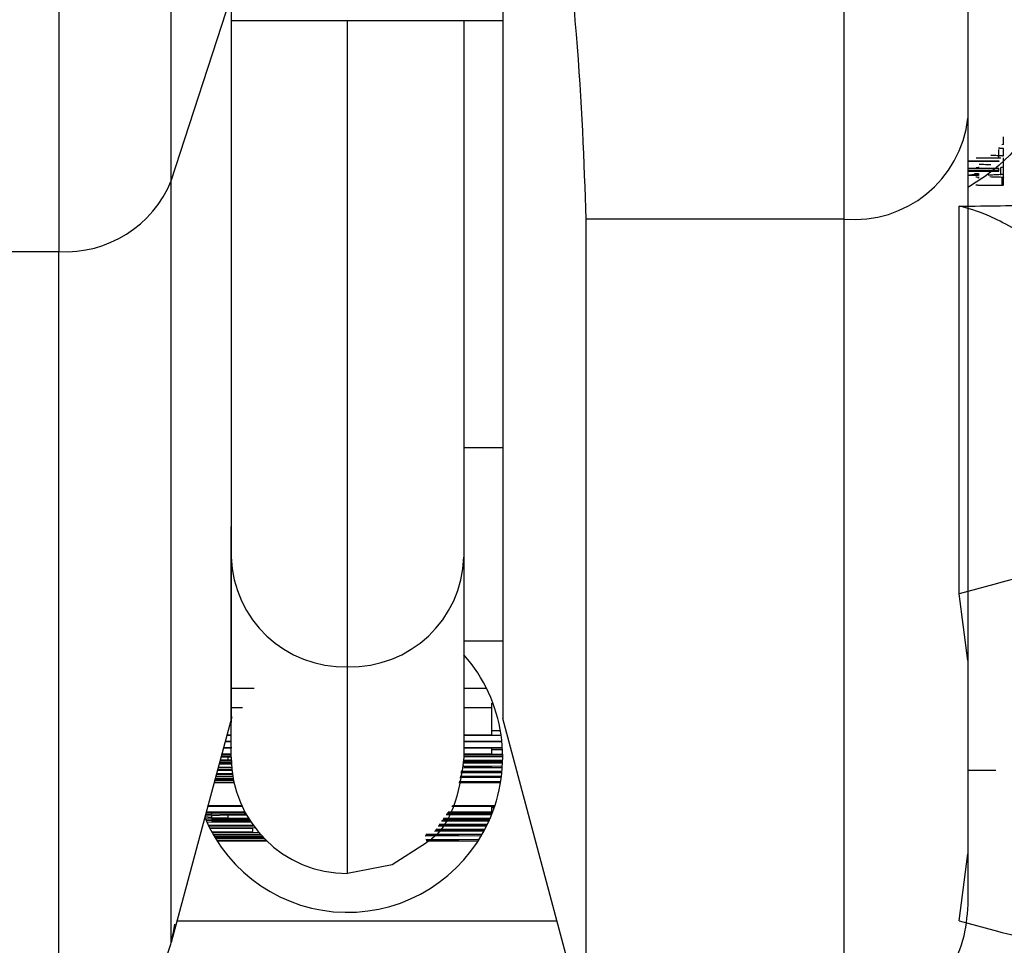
# Model space of a CAD drawing. Header units: inches. Extents: x 170 to 312, y 215 to 248.
# Tile 215 of 256: x 255.573 to 255.5964, y 243.723 to 243.745. Entities that reach past the tile are written whole.
import ezdxf
from ezdxf import colors
from ezdxf.entities.mleader import LeaderData, LeaderLine
from ezdxf.math import Vec2, Vec3

# ---------------------------------------------------------------- set-up
doc = ezdxf.new("R2010")
doc.units = ezdxf.units.IN
doc.header["$LTSCALE"] = 0.25
doc.header["$MEASUREMENT"] = 0
doc.layers.add('ANNOTATIONS', color=1, linetype='Continuous')
doc.layers.add('MOTOR RH', color=7, linetype='Continuous')
doc.styles.add('ARIAL', font='arial.ttf', dxfattribs={"height": 0.09375})

msp = doc.modelspace()

# ---------------------------------------------------------------- linework, layer by layer
at = {"layer": 'MOTOR RH'}
for p, q in [((255.5765845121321, 243.741186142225), (255.5780126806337, 243.7455838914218)), ((255.5844718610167, 243.7449960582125), (255.5780126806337, 243.7449960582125)), ((255.5963916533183, 243.7420507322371), (255.5963916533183, 243.7422355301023)), ((255.5962829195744, 243.741732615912), (255.5962829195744, 243.7419310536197)), ((255.5963916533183, 243.7419570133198), (255.5962977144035, 243.741945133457)), ((255.5963916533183, 243.7420476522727), (255.5963540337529, 243.7420423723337)), ((255.5963916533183, 243.7417774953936), (255.5963916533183, 243.7419570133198)), ((255.5955447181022, 243.741663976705), (255.5962829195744, 243.741663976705)), ((255.5962829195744, 243.7416490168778), (255.5955447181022, 243.7416490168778)), ((255.5963249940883, 243.7417255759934), (255.5957426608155, 243.7417255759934)), ((255.5962829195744, 243.741663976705), (255.5962829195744, 243.7416490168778)), ((255.5963916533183, 243.7410862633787), (255.5963916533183, 243.7417352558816)), ((255.5955447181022, 243.7414914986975), (255.5962829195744, 243.7414914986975)), ((255.5955447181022, 243.7414765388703), (255.5962829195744, 243.7414765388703)), ((255.5955447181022, 243.7414351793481), (255.5962829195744, 243.7414351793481)), ((255.5955447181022, 243.7414202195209), (255.5962829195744, 243.7414202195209)), ((255.5962829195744, 243.7414202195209), (255.5962829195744, 243.7414914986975)), ((255.5963249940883, 243.7413203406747), (255.5963249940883, 243.741504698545)), ((255.5956991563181, 243.7413357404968), (255.5956991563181, 243.7413568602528)), ((255.596360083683, 243.7410752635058), (255.596360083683, 243.7412596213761)), ((255.596360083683, 243.7410752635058), (255.5957777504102, 243.7410752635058)), ((255.5925919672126, 243.7402757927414), (255.5864498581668, 243.7402757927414)), ((255.5724763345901, 243.7395018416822), (255.5739106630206, 243.7395018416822)), ((255.5835491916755, 243.7358802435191), (255.5835491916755, 243.727464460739)), ((255.5835491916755, 243.734835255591), (255.5844719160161, 243.734835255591)), ((255.5780127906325, 243.727464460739), (255.5780127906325, 243.7329586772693)), ((255.5955447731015, 243.7297651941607), (255.5953352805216, 243.7313588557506)), ((255.5844719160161, 243.7302324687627), (255.5835491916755, 243.7302324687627)), ((255.5807810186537, 243.7246960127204), (255.5807810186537, 243.7296195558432)), ((255.5780127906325, 243.7291113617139), (255.5785553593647, 243.7291113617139)), ((255.5835491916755, 243.7291113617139), (255.5840845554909, 243.7291113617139)), ((255.5842167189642, 243.7287514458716), (255.5842406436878, 243.7287514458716)), ((255.5842167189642, 243.7280021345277), (255.5842167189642, 243.7287514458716)), ((255.5780127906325, 243.7286480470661), (255.5782782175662, 243.7286480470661)), ((255.5835491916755, 243.7286480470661), (255.5842167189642, 243.7286480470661)), ((255.5780232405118, 243.728425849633), (255.5765846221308, 243.723057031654)), ((255.5864499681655, 243.7210053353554), (255.5844719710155, 243.7283871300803)), ((255.5842167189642, 243.7281055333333), (255.5844159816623, 243.7281055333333)), ((255.5780127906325, 243.7278300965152), (255.5778635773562, 243.7278300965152)), ((255.5778690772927, 243.7278507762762), (255.5780127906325, 243.7278507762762)), ((255.5780127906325, 243.7279814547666), (255.5779041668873, 243.7279814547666)), ((255.5779096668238, 243.7280021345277), (255.5780127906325, 243.7280021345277)), ((255.5835491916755, 243.7280021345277), (255.5842167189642, 243.7280021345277)), ((255.5844356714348, 243.7279814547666), (255.5835491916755, 243.7279814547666)), ((255.5835491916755, 243.7278507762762), (255.5844517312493, 243.7278507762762)), ((255.5844538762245, 243.7278300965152), (255.5835491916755, 243.7278300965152)), ((255.5780210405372, 243.7276787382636), (255.5778229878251, 243.7276787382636)), ((255.5778284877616, 243.7276994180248), (255.5780226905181, 243.7276994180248)), ((255.5835491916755, 243.7276994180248), (255.5844645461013, 243.7276994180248)), ((255.5844657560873, 243.7276787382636), (255.5835491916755, 243.7276787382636)), ((255.5842167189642, 243.7275476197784), (255.5842167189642, 243.7276787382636)), ((255.5842167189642, 243.7276510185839), (255.5844672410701, 243.7276510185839)), ((255.5777283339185, 243.7273254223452), (255.5780164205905, 243.7273223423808)), ((255.5780162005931, 243.7273276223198), (255.5777288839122, 243.7273276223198)), ((255.577734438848, 243.7273483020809), (255.5780152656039, 243.7273483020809)), ((255.5777441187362, 243.7273843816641), (255.5780140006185, 243.7273817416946)), ((255.5777513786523, 243.7274116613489), (255.5779342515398, 243.7274068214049)), ((255.5779342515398, 243.7274684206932), (255.5777655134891, 243.7274640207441)), ((255.5780127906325, 243.7274935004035), (255.5777727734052, 243.7274913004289)), ((255.5780127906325, 243.7275269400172), (255.577782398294, 243.7275269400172)), ((255.5777879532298, 243.7275476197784), (255.5780127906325, 243.7275476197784)), ((255.5780127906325, 243.727469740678), (255.5779342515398, 243.7274684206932)), ((255.5779342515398, 243.7274684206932), (255.5779342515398, 243.7274068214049)), ((255.5779342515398, 243.7274068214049), (255.5780133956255, 243.727405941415)), ((255.5835491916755, 243.7275476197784), (255.5842167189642, 243.7275476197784)), ((255.5844714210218, 243.7275273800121), (255.5835491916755, 243.7275273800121)), ((255.5835491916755, 243.7274996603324), (255.5844718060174, 243.7274996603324)), ((255.5844719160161, 243.7274789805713), (255.5835491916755, 243.7274789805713)), ((255.5835491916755, 243.7273962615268), (255.5844713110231, 243.7273962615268)), ((255.5844708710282, 243.7273755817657), (255.5835491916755, 243.7273755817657)), ((255.5835491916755, 243.7273483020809), (255.5844701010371, 243.7273483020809)), ((255.5844693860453, 243.7273276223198), (255.5835491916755, 243.7273276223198)), ((255.5780305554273, 243.727151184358), (255.577682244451, 243.7271533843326)), ((255.5776877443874, 243.7271736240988), (255.5780283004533, 243.7271718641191)), ((255.5780244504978, 243.7272105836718), (255.5776975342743, 243.7272105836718)), ((255.5777030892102, 243.7272312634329), (255.5780226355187, 243.7272312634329)), ((255.578017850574, 243.7272972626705), (255.5777216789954, 243.7273003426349)), ((255.5844533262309, 243.7270948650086), (255.5834749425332, 243.7270887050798)), ((255.5844551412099, 243.7271133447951), (255.5834786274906, 243.7271076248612)), ((255.5834812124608, 243.7271208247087), (255.584455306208, 243.7271151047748)), ((255.5834848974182, 243.7271393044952), (255.5844570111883, 243.7271335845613)), ((255.5835491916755, 243.7272616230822), (255.5844657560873, 243.7272515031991)), ((255.5842167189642, 243.7272312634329), (255.5835491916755, 243.7272383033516)), ((255.5835491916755, 243.7272312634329), (255.5842167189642, 243.7272312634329)), ((255.5844631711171, 243.7272105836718), (255.5835491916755, 243.7272105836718)), ((255.5955447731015, 243.7271608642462), (255.5962123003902, 243.7271608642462)), ((255.5780812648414, 243.7268524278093), (255.5776016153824, 243.7268524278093)), ((255.5776071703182, 243.7268731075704), (255.5780766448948, 243.7268731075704)), ((255.5780691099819, 243.7269087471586), (255.5776174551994, 243.726911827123)), ((255.5776229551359, 243.7269320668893), (255.5780649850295, 243.7269294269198)), ((255.5780627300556, 243.7269408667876), (255.5776245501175, 243.7269382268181)), ((255.5776300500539, 243.7269584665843), (255.5780588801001, 243.7269615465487)), ((255.5780525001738, 243.726997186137), (255.5776403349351, 243.726997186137)), ((255.577645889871, 243.7270178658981), (255.5780490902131, 243.7270178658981)), ((255.578043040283, 243.7270565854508), (255.5776556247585, 243.7270539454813)), ((255.5776611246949, 243.7270746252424), (255.5780400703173, 243.727076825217)), ((255.584420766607, 243.7268524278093), (255.5834281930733, 243.7268524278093)), ((255.5834367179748, 243.7268955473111), (255.5844267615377, 243.7268893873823)), ((255.5844400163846, 243.7269809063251), (255.5834523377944, 243.7269747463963)), ((255.5834608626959, 243.7270178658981), (255.58444474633, 243.7270178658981)), ((255.5774171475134, 243.7261638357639), (255.5783372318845, 243.7261638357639)), ((255.578272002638, 243.7262949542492), (255.5774521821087, 243.7262949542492)), ((255.5774577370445, 243.7263156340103), (255.5782624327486, 243.7263156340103)), ((255.5831709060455, 243.7261638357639), (255.5842167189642, 243.7261638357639)), ((255.5842815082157, 243.7262949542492), (255.5832611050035, 243.7262949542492)), ((255.5832753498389, 243.7263156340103), (255.5842883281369, 243.7263156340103)), ((255.5842167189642, 243.7261638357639), (255.5842167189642, 243.7262949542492)), ((255.5842167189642, 243.7262672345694), (255.5842721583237, 243.7262672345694)), ((255.5773850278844, 243.7260441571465), (255.5775416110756, 243.7260331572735)), ((255.5775416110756, 243.7260745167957), (255.5773903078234, 243.7260639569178)), ((255.5773912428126, 243.7260049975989), (255.5775416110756, 243.7260023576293)), ((255.5775416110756, 243.7261053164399), (255.5774008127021, 243.7261031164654)), ((255.5774090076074, 243.7259645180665), (255.5784544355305, 243.7259645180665)), ((255.5783483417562, 243.7261431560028), (255.5774115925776, 243.7261431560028)), ((255.5784913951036, 243.725908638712), (255.5774291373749, 243.7259196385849)), ((255.5775416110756, 243.7261431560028), (255.5775416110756, 243.7261053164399)), ((255.5783269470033, 243.7261123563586), (255.5775416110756, 243.7261053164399)), ((255.5779342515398, 243.7260846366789), (255.5775416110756, 243.7260745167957)), ((255.5775416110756, 243.7260745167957), (255.5775416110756, 243.7260331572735)), ((255.5775416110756, 243.7260331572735), (255.5779342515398, 243.7260230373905)), ((255.5775416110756, 243.7260023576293), (255.5783269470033, 243.7259953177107)), ((255.5775416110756, 243.7259438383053), (255.5784746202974, 243.7259332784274)), ((255.5784678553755, 243.7259438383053), (255.5775416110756, 243.7259438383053)), ((255.5783780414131, 243.7260899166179), (255.5779342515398, 243.7260846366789)), ((255.5779342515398, 243.7260846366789), (255.5779342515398, 243.7260230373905)), ((255.5779342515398, 243.7260230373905), (255.5784212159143, 243.7260173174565)), ((255.5783269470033, 243.7261431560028), (255.5783269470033, 243.7261123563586)), ((255.5783653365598, 243.7261123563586), (255.5783269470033, 243.7261123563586)), ((255.5783269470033, 243.7259953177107), (255.5784349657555, 243.7259948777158)), ((255.5841437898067, 243.7259438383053), (255.583018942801, 243.7259438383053)), ((255.5830331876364, 243.7259645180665), (255.5841530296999, 243.7259645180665)), ((255.5841651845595, 243.7259917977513), (255.5830521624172, 243.7259917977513)), ((255.5830664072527, 243.7260124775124), (255.5841740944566, 243.7260124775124)), ((255.584208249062, 243.7260951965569), (255.5831233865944, 243.7260951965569)), ((255.5831376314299, 243.726115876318), (255.5842164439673, 243.726115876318)), ((255.5842271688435, 243.7261431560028), (255.58315666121, 243.7261431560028)), ((255.5774635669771, 243.7258474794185), (255.5785341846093, 243.7258474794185)), ((255.5785491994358, 243.7258267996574), (255.5774736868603, 243.7258267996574)), ((255.5774915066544, 243.7257911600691), (255.578580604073, 243.7257845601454)), ((255.5785232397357, 243.7257647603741), (255.5775020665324, 243.725770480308)), ((255.5775449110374, 243.7256899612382), (255.5785232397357, 243.7256956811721)), ((255.5785232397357, 243.7256956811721), (255.5785232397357, 243.7257647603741)), ((255.5840270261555, 243.7257084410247), (255.5828517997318, 243.725701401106)), ((255.5840370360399, 243.7257269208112), (255.5828647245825, 243.7257198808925)), ((255.5828787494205, 243.7257405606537), (255.5840405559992, 243.725733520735)), ((255.5828915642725, 243.7257590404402), (255.5840502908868, 243.7257520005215)), ((255.5840883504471, 243.7258267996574), (255.582938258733, 243.7258267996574)), ((255.5829525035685, 243.7258474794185), (255.5840984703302, 243.7258474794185)), ((255.5840990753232, 243.7258487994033), (255.5829617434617, 243.725860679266)), ((255.5829778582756, 243.7258839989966), (255.5841102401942, 243.7258716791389)), ((255.5786676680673, 243.7256763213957), (255.5775562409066, 243.725669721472)), ((255.5775764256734, 243.7256340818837), (255.5787043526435, 243.7256340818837)), ((255.5787227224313, 243.7256134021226), (255.5775883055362, 243.7256134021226)), ((255.5776110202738, 243.7255746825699), (255.5787511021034, 243.7255821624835)), ((255.5787705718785, 243.7255614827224), (255.5776232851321, 243.7255540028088)), ((255.5776269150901, 243.7255482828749), (255.578790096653, 243.7255408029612)), ((255.578810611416, 243.7255201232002), (255.5776394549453, 243.7255276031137)), ((255.5776634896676, 243.725489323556), (255.5788413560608, 243.725489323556)), ((255.5788625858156, 243.7254686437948), (255.5776766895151, 243.7254686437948)), ((255.5839624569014, 243.7255940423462), (255.5826256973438, 243.7255856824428)), ((255.5826338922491, 243.7256081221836), (255.5834314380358, 243.7256134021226)), ((255.5834314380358, 243.7256134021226), (255.582639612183, 243.7256134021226)), ((255.5826454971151, 243.7255170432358), (255.5839108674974, 243.7255091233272)), ((255.5834314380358, 243.725489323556), (255.5826516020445, 243.725494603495)), ((255.5826528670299, 243.725489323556), (255.5834314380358, 243.725489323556)), ((255.5826539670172, 243.7256340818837), (255.5839856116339, 243.7256340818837)), ((255.5838853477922, 243.7254686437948), (255.5826585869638, 243.7254686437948)), ((255.5953352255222, 243.7235713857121), (255.5955448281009, 243.7251654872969)), ((255.576722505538, 243.7235713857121), (255.5857623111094, 243.7235713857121))]:
    msp.add_line(p, q, dxfattribs=at)
at = {"layer": 'MOTOR RH', "flags": 128}
for points in [[(255.5739104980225, 243.7667634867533), (255.5739104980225, 243.7611553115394), (255.5739105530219, 243.7578645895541), (255.5739105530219, 243.7509496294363), (255.5739106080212, 243.7475981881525), (255.5739106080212, 243.741759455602), (255.5739106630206, 243.7395018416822)], [(255.5925918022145, 243.7659802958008), (255.5925918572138, 243.7628457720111), (255.5925918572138, 243.7558401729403), (255.5925919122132, 243.7522370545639), (255.5925919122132, 243.7455148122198), (255.5925919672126, 243.7426535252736)], [(255.5844718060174, 243.7564231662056), (255.5844718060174, 243.7510640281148), (255.5844718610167, 243.7462047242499), (255.5844718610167, 243.7418773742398), (255.5844719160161, 243.7381123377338), (255.5844719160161, 243.7304238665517), (255.5844719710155, 243.7291219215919), (255.5844719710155, 243.7283871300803)], [(255.5765846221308, 243.723057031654), (255.5765846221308, 243.7251272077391), (255.5765845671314, 243.7271014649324), (255.5765845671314, 243.7329467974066), (255.5765845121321, 243.7367791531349), (255.5765845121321, 243.7458448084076)], [(255.5807810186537, 243.7296195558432), (255.5807809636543, 243.730714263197), (255.5807809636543, 243.7383406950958), (255.5807809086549, 243.7408345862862), (255.5807809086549, 243.7449960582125)], [(255.5835491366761, 243.7449960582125), (255.5835491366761, 243.7376257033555), (255.5835491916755, 243.7358802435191)], [(255.5925919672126, 243.7426535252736), (255.5925919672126, 243.7355964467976), (255.592592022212, 243.7315242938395), (255.592592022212, 243.7253089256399), (255.5925920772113, 243.7232083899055), (255.5925920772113, 243.7210053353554)], [(255.5953352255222, 243.7313588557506), (255.5953352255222, 243.7389593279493), (255.5953351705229, 243.7398239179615), (255.5953351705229, 243.7405842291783)], [(255.5864498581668, 243.7402757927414), (255.5864498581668, 243.7355964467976), (255.5864499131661, 243.7315238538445), (255.5864499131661, 243.7253089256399), (255.5864499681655, 243.7232083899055), (255.5864499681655, 243.7210053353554)], [(255.57391071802, 243.7210053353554), (255.57391071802, 243.7277966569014), (255.5739106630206, 243.7310952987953), (255.5739106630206, 243.7395018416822)], [(255.5826603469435, 243.7254316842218), (255.5818403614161, 243.7249067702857), (255.5807810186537, 243.7246960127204)]]:
    msp.add_lwpolyline(points, dxfattribs=at)
at = {"layer": 'MOTOR RH'}
for centre, radius, start, end in [((255.5928414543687, 243.7429849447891), 0.002720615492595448, 264.7384435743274, 353.525490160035), ((255.5740599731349, 243.7422293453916), 0.002731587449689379, 266.8666186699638, 337.548352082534), ((255.5807035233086, 243.7323104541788), 0.002692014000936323, 181.7678516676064, 271.6496086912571), ((255.5808584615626, 243.7323104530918), 0.002692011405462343, 268.3515062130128, 358.2321697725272), ((255.5807810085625, 243.7274651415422), 0.003690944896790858, 202.899689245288, 41.40993408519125), ((255.5807810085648, 243.72746431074), 0.002768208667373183, 180.0003224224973, 270.0003224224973)]:
    msp.add_arc(centre, radius, start, end, dxfattribs=at)
for points, knots in [([(255.595544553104, 243.7650972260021), (255.5955445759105, 243.7642397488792), (255.595544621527, 243.7625246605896), (255.5955446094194, 243.7595414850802), (255.5955445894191, 243.7564105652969), (255.5955446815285, 243.7532255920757), (255.5955446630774, 243.7501264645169), (255.5955446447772, 243.7472511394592), (255.5955447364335, 243.7446731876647), (255.5955447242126, 243.7433431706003), (255.5955447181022, 243.742678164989)], [0, 0, 0, 0, 0.1249905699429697, 0.2500006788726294, 0.3749972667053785, 0.5000025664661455, 0.6249960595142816, 0.7499941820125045, 0.874997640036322, 1, 1, 1, 1]), ([(255.584471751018, 243.7564231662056), (255.5848527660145, 243.7543629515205), (255.5856151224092, 243.7502407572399), (255.5863109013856, 243.7444144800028), (255.5864036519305, 243.7416519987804), (255.5864498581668, 243.7402757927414)], [0, 0, 0, 0, 0.3339518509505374, 0.668189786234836, 1, 1, 1, 1]), ([(255.5780126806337, 243.745583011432), (255.5780126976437, 243.7429856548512), (255.578012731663, 243.7377910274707), (255.5780128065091, 243.7324157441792), (255.578012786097, 243.7292840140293), (255.5780127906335, 243.728041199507), (255.5780127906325, 243.7283880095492), (255.5780127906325, 243.728388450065)], [0, 0, 0, 0, 0.2499217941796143, 0.4998353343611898, 0.7497576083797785, 0.9996821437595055, 1, 1, 1, 1]), ([(255.5978007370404, 243.7437112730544), (255.5973402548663, 243.7428687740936), (255.596756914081, 243.741801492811), (255.5957556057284, 243.7411630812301), (255.5955447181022, 243.7410286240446)], [0, 0, 0, 0, 0.7893879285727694, 1, 1, 1, 1]), ([(255.5955447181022, 243.742678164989), (255.5955447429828, 243.7398460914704), (255.5955447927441, 243.7341819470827), (255.5955447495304, 243.7284202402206), (255.5955448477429, 243.7246510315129), (255.5955448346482, 243.7241891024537), (255.5955448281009, 243.7239581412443)], [0, 0, 0, 0, 0.2500013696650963, 0.5000025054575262, 0.7500048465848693, 1, 1, 1, 1]), ([(255.5962759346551, 243.7419706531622), (255.596316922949, 243.7419678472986), (255.5963844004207, 243.741963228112), (255.596389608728, 243.7419587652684), (255.5963916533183, 243.7419570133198)], [0, 0, 0, 0, 0.6074367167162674, 0.9999999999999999, 0.9999999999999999, 0.9999999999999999, 0.9999999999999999]), ([(255.5960863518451, 243.7417972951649), (255.5961428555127, 243.7417957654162), (255.5962825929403, 243.7417919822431), (255.5963775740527, 243.741784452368), (255.5963875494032, 243.7417795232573), (255.5963916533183, 243.7417774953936)], [0, 0, 0, 0, 0.2854950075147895, 0.7060486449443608, 1, 1, 1, 1]), ([(255.5957426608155, 243.741504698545), (255.5957587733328, 243.7415053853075), (255.5957831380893, 243.7415064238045), (255.5958052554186, 243.7415082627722), (255.5958079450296, 243.741509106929), (255.5958093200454, 243.7415095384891)], [0, 0, 0, 0, 0.4883131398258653, 0.7384091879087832, 1, 1, 1, 1]), ([(255.5958093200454, 243.7415808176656), (255.5958626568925, 243.7415803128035), (255.5959676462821, 243.7415793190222), (255.5960472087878, 243.7415773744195), (255.5960863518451, 243.7415764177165)], [0, 0, 0, 0, 0.5080213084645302, 1, 1, 1, 1]), ([(255.5963916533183, 243.7415143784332), (255.596387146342, 243.741513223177), (255.5963753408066, 243.7415101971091), (255.5963442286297, 243.7415067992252), (255.5963249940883, 243.741504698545)], [0, 0, 0, 0, 0.3817680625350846, 1, 1, 1, 1]), ([(255.5958053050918, 243.7413177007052), (255.5957929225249, 243.7413173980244), (255.5957220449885, 243.7413156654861), (255.5956248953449, 243.7413148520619), (255.5955447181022, 243.7413141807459)], [0, 0, 0, 0, 0.1747036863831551, 1, 1, 1, 1]), ([(255.5955787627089, 243.7413317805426), (255.5956093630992, 243.7413326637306), (255.5956814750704, 243.7413347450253), (255.5957257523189, 243.7413367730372), (255.5957512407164, 243.7413379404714)], [0, 0, 0, 0, 0.4243454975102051, 1, 1, 1, 1]), ([(255.5958093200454, 243.7413458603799), (255.5958071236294, 243.7413475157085), (255.5958017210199, 243.7413515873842), (255.5957373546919, 243.741354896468), (255.5956991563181, 243.7413568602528)], [0, 0, 0, 0, 0.4065472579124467, 1, 1, 1, 1]), ([(255.5958093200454, 243.7412653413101), (255.5958081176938, 243.7412660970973), (255.5958053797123, 243.7412678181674), (255.5957793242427, 243.7412695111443), (255.5957416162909, 243.7412710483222), (255.5957305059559, 243.7412715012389)], [0, 0, 0, 0, 0.3557839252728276, 0.8101870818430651, 1, 1, 1, 1]), ([(255.5957512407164, 243.7413379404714), (255.5957615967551, 243.7413386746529), (255.5957824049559, 243.7413401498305), (255.5958042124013, 243.7413428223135), (255.5958073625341, 243.7413446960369), (255.5958093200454, 243.7413458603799)], [0, 0, 0, 0, 0.2727866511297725, 0.5481052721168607, 0.9999999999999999, 0.9999999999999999, 0.9999999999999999, 0.9999999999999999]), ([(255.5957777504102, 243.7412596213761), (255.5957857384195, 243.7412606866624), (255.5958017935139, 243.7412628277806), (255.5958068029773, 243.7412645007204), (255.5958093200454, 243.7412653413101)], [0, 0, 0, 0, 0.4975373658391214, 1, 1, 1, 1]), ([(255.5963916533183, 243.7413463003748), (255.5963850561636, 243.7413435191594), (255.5963689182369, 243.7413367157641), (255.5962287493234, 243.7413280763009), (255.5960741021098, 243.7413238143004), (255.5960278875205, 243.7413225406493)], [0, 0, 0, 0, 0.3265230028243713, 0.7987389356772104, 1, 1, 1, 1]), ([(255.5960623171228, 243.7412860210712), (255.5961192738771, 243.7412852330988), (255.5962301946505, 243.7412836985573), (255.5962902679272, 243.7412811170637), (255.5963194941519, 243.7412798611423)], [0, 0, 0, 0, 0.5134904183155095, 1, 1, 1, 1]), ([(255.5963194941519, 243.7412798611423), (255.5963408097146, 243.7412784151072), (255.5963843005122, 243.7412754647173), (255.5963891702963, 243.7412722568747), (255.5963916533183, 243.741270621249)], [0, 0, 0, 0, 0.4901166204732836, 0.9999999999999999, 0.9999999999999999, 0.9999999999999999, 0.9999999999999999]), ([(255.5963916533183, 243.741270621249), (255.596389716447, 243.7412690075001), (255.5963853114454, 243.7412653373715), (255.5963691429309, 243.7412616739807), (255.596360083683, 243.7412596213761)], [0, 0, 0, 0, 0.4396981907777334, 1, 1, 1, 1]), ([(255.5957777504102, 243.741084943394), (255.5957735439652, 243.7410852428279), (255.5957647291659, 243.7410858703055), (255.5957422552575, 243.7410864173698), (255.5957305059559, 243.7410867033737)], [0, 0, 0, 0, 0.4772025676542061, 1, 1, 1, 1]), ([(255.5963916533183, 243.7410862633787), (255.5963897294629, 243.7410846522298), (255.5963853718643, 243.7410810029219), (255.5963691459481, 243.7410773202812), (255.596360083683, 243.7410752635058)], [0, 0, 0, 0, 0.4414943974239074, 1, 1, 1, 1]), ([(255.5953351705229, 243.7405842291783), (255.5956751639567, 243.7405869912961), (255.5963707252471, 243.7405926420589), (255.5971983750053, 243.7406099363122), (255.5978466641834, 243.7406308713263), (255.5979631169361, 243.7406468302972), (255.5980200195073, 243.7406546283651)], [0, 0, 0, 0, 0.2456789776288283, 0.5026120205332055, 0.75696018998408, 1, 1, 1, 1]), ([(255.604244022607, 243.7337431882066), (255.604129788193, 243.7339377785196), (255.6039011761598, 243.7343272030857), (255.6029473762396, 243.7353344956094), (255.6016624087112, 243.7364841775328), (255.600154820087, 243.7377074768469), (255.5985849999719, 243.7388403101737), (255.5975547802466, 243.7395261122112), (255.5969135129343, 243.7399008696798), (255.5965112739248, 243.7401233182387), (255.5958561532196, 243.7404548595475), (255.5955433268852, 243.740532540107), (255.5953351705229, 243.7405842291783)], [0, 0, 0, 0, 0.1249251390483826, 0.2500068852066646, 0.374867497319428, 0.4998253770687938, 0.6247179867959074, 0.7496166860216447, 0.7712754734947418, 0.812332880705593, 0.875125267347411, 1, 1, 1, 1]), ([(255.6042440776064, 243.7337427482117), (255.6040886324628, 243.7337011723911), (255.6037655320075, 243.7336147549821), (255.601682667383, 243.7330575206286), (255.5987195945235, 243.7322641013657), (255.5964345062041, 243.7316528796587), (255.5953352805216, 243.7313588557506)], [0, 0, 0, 0, 0.2405530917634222, 0.5000015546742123, 0.7594792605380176, 1, 1, 1, 1]), ([(255.5835491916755, 243.727464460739), (255.583502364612, 243.7271125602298), (255.5834045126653, 243.7263772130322), (255.5830057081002, 243.7256410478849), (255.582663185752, 243.7254385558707), (255.5826567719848, 243.7254347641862)], [0, 0, 0, 0, 0.4738352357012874, 0.9901475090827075, 1, 1, 1, 1]), ([(255.5955448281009, 243.7239581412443), (255.5955199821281, 243.7236688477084), (255.5954683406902, 243.7230675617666), (255.5950435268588, 243.7222257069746), (255.5943404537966, 243.7215061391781), (255.593397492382, 243.7210352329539), (255.5926935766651, 243.7210212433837), (255.5923580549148, 243.7210145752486)], [0, 0, 0, 0, 0.1783730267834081, 0.3707417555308, 0.568450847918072, 0.7943018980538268, 1, 1, 1, 1]), ([(255.595335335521, 243.723571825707), (255.5964345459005, 243.723277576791), (255.5987195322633, 243.7226659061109), (255.6016827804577, 243.7218733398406), (255.6037655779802, 243.7213158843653), (255.60408868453, 243.7212294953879), (255.6042441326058, 243.721187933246)], [0, 0, 0, 0, 0.2405283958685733, 0.4999990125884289, 0.7594471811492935, 1, 1, 1, 1]), ([(255.5766647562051, 243.7234935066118), (255.5766159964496, 243.7232326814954), (255.5765144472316, 243.7226894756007), (255.5760566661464, 243.721955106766), (255.5753523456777, 243.7213478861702), (255.574441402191, 243.7209808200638), (255.5737834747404, 243.7210211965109), (255.5734683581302, 243.7210405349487)], [0, 0, 0, 0, 0.1760699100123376, 0.3666909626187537, 0.5638254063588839, 0.7910926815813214, 1, 1, 1, 1])]:
    msp.add_open_spline(points, degree=3, knots=knots, dxfattribs=at)

# ---------------------------------------------------------------- leaders
at = {"layer": 'ANNOTATIONS'}
ml = msp.add_multileader_mtext('Standard', dxfattribs=at)
ml.set_content('HAND CHAIN', color=256, style='ARIAL')
ml.set_leader_properties()
ml.build(insert=Vec2(0, 0))
ml.multileader.update_dxf_attribs({"dogleg_length": 0.36, "arrow_head_size": 0.09375})
ctx = ml.context
ctx.base_point, ctx.char_height, ctx.arrow_head_size, ctx.landing_gap_size, ctx.plane_origin = Vec3(256.173690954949, 243.6913318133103), 0.09375, 0.09375, 0.09, Vec3(255.3886535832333, 243.2581039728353)
notes = []
notes.append((ctx, [(0, (1, 1, 0), (256.0757339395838, 243.6913318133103), (1, 0), 0.09795701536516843, [(0, [(255.3158775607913, 243.3410280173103)], 0, [])])]))
ctx.mtext.insert, ctx.mtext.flow_direction = Vec3(256.263690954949, 243.7390061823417), 5
for ctx, leaders in notes:
    for number, flags, end, landing, length, lines in leaders:
        leader = LeaderData()
        leader.index, (leader.has_last_leader_line, leader.has_dogleg_vector, leader.attachment_direction) = number, flags
        leader.last_leader_point, leader.dogleg_vector, leader.dogleg_length = Vec3(end), Vec3(landing), length
        for number, points, colour, breaks in lines:
            line = LeaderLine()
            line.index, line.vertices, line.color, line.breaks = number, Vec3.list(points), colors.encode_raw_color(colour), breaks
            leader.lines.append(line)
        ctx.leaders.append(leader)

doc.saveas('drawing.dxf')
